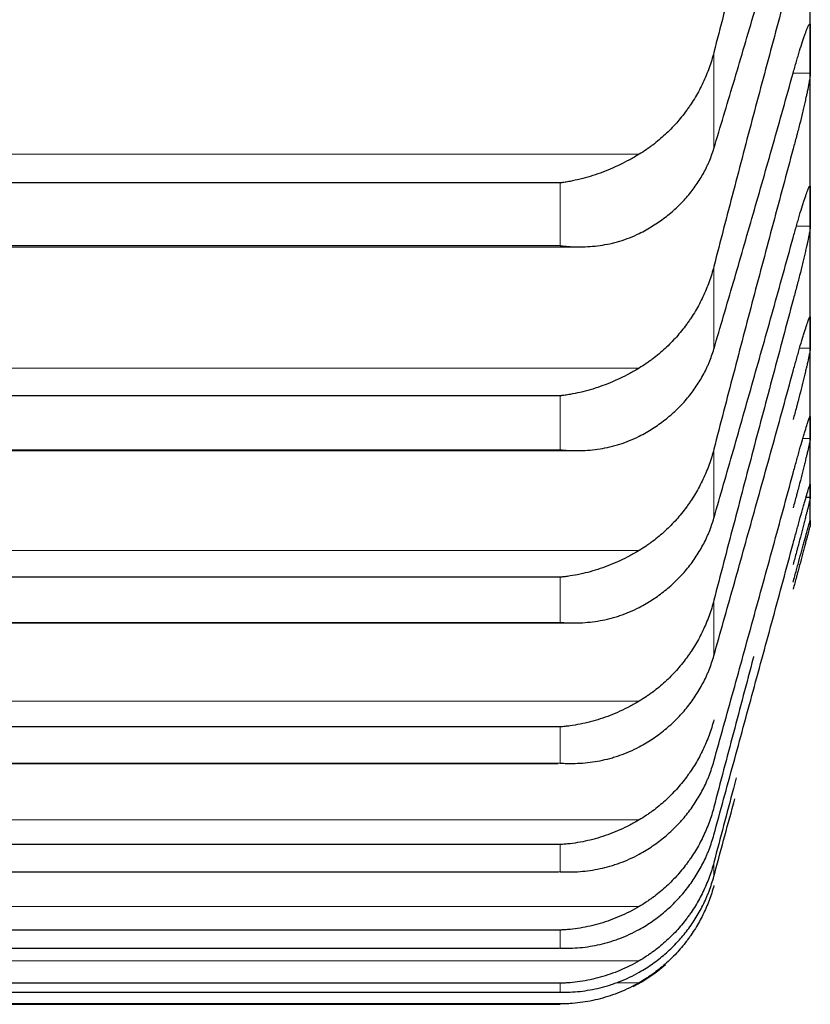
# Model space of a CAD drawing. Header units: inches. Extents: x 0 to 17820, y -10 to 12600.
# Tile 43 of 256: x 6528 to 6553, y 3321 to 3352. Entities that reach past the tile are written whole.
import ezdxf

# ---------------------------------------------------------------- set-up
doc = ezdxf.new("R2010")
doc.units = ezdxf.units.IN
doc.layers.add('1', color=7, linetype='Continuous', true_color=0xffffff)

msp = doc.modelspace()

# ---------------------------------------------------------------- linework, layer by layer
at = {"layer": '1', "color": 2, "linetype": 'Continuous', "lineweight": 25}
for p, q in [((6552.834, 3350.572), (6552.834, 3356.482)), ((6552.834, 3345.632), (6552.834, 3350.572)), ((6544.978, 3346.377), (6508.69, 3346.377)), ((6552.834, 3341.671), (6552.834, 3345.632)), ((6508.09, 3344.37), (6545.555, 3344.37)), ((6552.834, 3338.694), (6552.834, 3341.671)), ((6544.978, 3339.693), (6508.69, 3339.693)), ((6552.834, 3336.707), (6552.834, 3338.694)), ((6508.179, 3337.971), (6545.468, 3337.971)), ((6552.831, 3336.501), (6552.697, 3336.501)), ((6552.834, 3335.713), (6552.834, 3336.707)), ((6552.834, 3335.713), (6552.834, 3335.589)), ((6544.978, 3333.997), (6508.69, 3333.997)), ((6508.267, 3332.562), (6545.383, 3332.562)), ((6544.978, 3329.298), (6508.69, 3329.298)), ((6508.355, 3328.151), (6544.917, 3328.151)), ((6544.978, 3325.604), (6508.69, 3325.604)), ((6508.443, 3324.744), (6544.934, 3324.744)), ((6544.978, 3322.92), (6508.69, 3322.92)), ((6508.715, 3322.347), (6544.952, 3322.347)), ((6544.978, 3321.251), (6508.69, 3321.251)), ((6508.697, 3320.965), (6544.97, 3320.965)), ((6544.978, 3320.599), (6508.69, 3320.599)), ((6508.69, 3320.589), (6544.978, 3320.589))]:
    msp.add_line(p, q, dxfattribs=at)
at = {"layer": '1', "color": 110, "linetype": 'Continuous', "lineweight": 13}
for p, q in [((6549.807, 3347.458), (6549.807, 3350.475)), ((6552.831, 3349.821), (6552.299, 3349.821)), ((6547.465, 3347.279), (6506.202, 3347.279)), ((6544.978, 3344.407), (6544.978, 3346.377)), ((6552.831, 3345.016), (6552.397, 3345.016)), ((6544.978, 3344.407), (6508.69, 3344.407)), ((6549.807, 3341.161), (6549.807, 3343.756)), ((6552.831, 3341.191), (6552.499, 3341.191)), ((6547.465, 3340.566), (6506.202, 3340.566)), ((6544.978, 3337.999), (6544.978, 3339.693)), ((6552.831, 3338.351), (6552.6, 3338.351)), ((6544.978, 3337.999), (6508.69, 3337.999)), ((6549.807, 3335.85), (6549.807, 3338.019)), ((6547.465, 3334.839), (6506.202, 3334.839)), ((6544.978, 3332.581), (6544.978, 3333.997)), ((6549.807, 3331.533), (6549.807, 3333.272)), ((6544.978, 3332.581), (6508.69, 3332.581)), ((6547.465, 3330.108), (6506.202, 3330.108)), ((6544.978, 3328.162), (6544.978, 3329.298)), ((6544.978, 3328.162), (6508.69, 3328.162)), ((6547.465, 3326.38), (6506.202, 3326.38)), ((6544.978, 3324.75), (6544.978, 3325.604)), ((6549.807, 3324.606), (6549.807, 3325.043)), ((6544.978, 3324.75), (6508.69, 3324.75)), ((6547.465, 3323.661), (6506.202, 3323.661)), ((6544.978, 3322.35), (6544.978, 3322.92)), ((6544.978, 3322.35), (6508.69, 3322.35)), ((6547.465, 3321.956), (6506.202, 3321.956)), ((6544.978, 3320.965), (6508.69, 3320.965)), ((6544.978, 3320.965), (6544.978, 3321.251)), ((6547.465, 3321.267), (6546.727, 3321.267)), ((6544.978, 3320.599), (6544.978, 3320.589))]:
    msp.add_line(p, q, dxfattribs=at)
at = {"layer": '1', "color": 2, "linetype": 'Continuous', "lineweight": 25}
msp.add_arc((6544.978, 3325.589), 5, 297.3129, 311.4199, dxfattribs=at)
for points in [[(6552.296, 3359.851), (6552.085, 3359.08), (6551.665, 3357.532), (6551.04, 3355.195), (6550.421, 3352.844), (6550.011, 3351.266), (6549.807, 3350.475)], [(6549.807, 3347.458), (6550.011, 3348.133), (6550.421, 3349.5), (6551.04, 3351.601), (6551.665, 3353.753), (6552.085, 3355.222), (6552.296, 3355.964)], [(6552.296, 3353.167), (6552.085, 3352.39), (6551.665, 3350.831), (6551.04, 3348.484), (6550.421, 3346.126), (6550.011, 3344.547), (6549.807, 3343.756)], [(6552.831, 3351.322), (6552.833, 3351.072), (6552.834, 3350.822), (6552.834, 3350.572)], [(6552.834, 3350.572), (6552.834, 3350.321), (6552.833, 3350.071), (6552.831, 3349.821)], [(6549.807, 3341.161), (6550.011, 3341.852), (6550.421, 3343.25), (6551.04, 3345.392), (6551.665, 3347.581), (6552.085, 3349.071), (6552.296, 3349.824)], [(6552.296, 3347.45), (6552.085, 3346.667), (6551.665, 3345.101), (6551.04, 3342.746), (6550.421, 3340.385), (6550.011, 3338.808), (6549.807, 3338.019)], [(6552.831, 3346.248), (6552.833, 3346.042), (6552.834, 3345.837), (6552.834, 3345.632)], [(6552.834, 3345.632), (6552.834, 3345.427), (6552.833, 3345.222), (6552.831, 3345.016)], [(6549.807, 3335.85), (6550.011, 3336.556), (6550.421, 3337.981), (6551.04, 3340.162), (6551.665, 3342.384), (6552.085, 3343.894), (6552.296, 3344.655)], [(6552.296, 3342.708), (6552.085, 3341.922), (6551.665, 3340.35), (6551.04, 3337.991), (6550.421, 3335.632), (6550.011, 3334.058), (6549.807, 3333.272)], [(6552.831, 3342.151), (6552.833, 3341.991), (6552.834, 3341.831), (6552.834, 3341.671)], [(6552.834, 3341.671), (6552.834, 3341.511), (6552.833, 3341.351), (6552.831, 3341.191)], [(6549.807, 3331.533), (6550.011, 3332.252), (6550.421, 3333.704), (6551.04, 3335.919), (6551.665, 3338.171), (6552.085, 3339.697), (6552.296, 3340.467)], [(6552.831, 3339.038), (6552.833, 3338.923), (6552.834, 3338.809), (6552.834, 3338.694)], [(6552.834, 3338.694), (6552.834, 3338.58), (6552.833, 3338.465), (6552.831, 3338.351)], [(6549.807, 3328.216), (6550.011, 3328.948), (6550.421, 3330.424), (6551.04, 3332.67), (6551.665, 3334.948), (6552.085, 3336.489), (6552.296, 3337.265)], [(6552.831, 3336.914), (6552.833, 3336.845), (6552.834, 3336.776), (6552.834, 3336.707)], [(6552.834, 3336.707), (6552.834, 3336.639), (6552.833, 3336.57), (6552.831, 3336.501)], [(6552.831, 3335.782), (6552.833, 3335.759), (6552.834, 3335.736), (6552.834, 3335.713)], [(6552.834, 3335.713), (6552.834, 3335.69), (6552.833, 3335.667), (6552.831, 3335.644)], [(6549.807, 3325.906), (6550.011, 3326.65), (6550.421, 3328.147), (6551.04, 3330.42), (6551.665, 3332.721), (6552.085, 3334.273), (6552.296, 3335.055)]]:
    msp.add_open_spline(points, degree=3, dxfattribs=at)
for points, knots in [([(6552.296, 3349.824), (6552.331, 3349.95), (6552.365, 3350.071), (6552.415, 3350.245), (6552.432, 3350.302), (6552.456, 3350.386), (6552.465, 3350.413), (6552.481, 3350.468), (6552.489, 3350.495), (6552.529, 3350.627), (6552.56, 3350.724), (6552.603, 3350.858), (6552.617, 3350.9), (6552.637, 3350.961), (6552.644, 3350.981), (6552.657, 3351.018), (6552.664, 3351.037), (6552.695, 3351.124), (6552.717, 3351.183), (6552.742, 3351.243), (6552.747, 3351.255), (6552.756, 3351.276), (6552.761, 3351.285), (6552.773, 3351.312), (6552.781, 3351.327), (6552.802, 3351.362), (6552.813, 3351.372), (6552.822, 3351.369), (6552.823, 3351.368), (6552.826, 3351.363), (6552.827, 3351.36), (6552.83, 3351.348), (6552.831, 3351.337), (6552.831, 3351.322)], [0, 0, 0, 0, 0.125, 0.125, 0.1875, 0.1875, 0.21875, 0.21875, 0.25, 0.25, 0.375, 0.375, 0.4375, 0.4375, 0.46875, 0.46875, 0.5, 0.5, 0.625, 0.625, 0.65625, 0.65625, 0.6875, 0.6875, 0.75, 0.75, 0.875, 0.875, 0.90625, 0.90625, 0.9375, 0.9375, 1, 1, 1, 1]), ([(6549.807, 3350.475), (6549.765, 3350.31), (6549.715, 3350.148), (6549.6, 3349.83), (6549.471, 3349.519), (6549.314, 3349.221), (6549.184, 3349.002), (6549.139, 3348.93), (6549.069, 3348.823), (6549.045, 3348.787), (6548.997, 3348.717), (6548.972, 3348.683), (6548.847, 3348.511), (6548.636, 3348.249), (6548.401, 3348.008), (6548.154, 3347.779), (6548.024, 3347.67), (6547.854, 3347.541), (6547.82, 3347.516), (6547.751, 3347.466), (6547.646, 3347.393), (6547.538, 3347.323), (6547.465, 3347.279)], [0, 0, 0, 0, 0.125, 0.125, 0.25, 0.375, 0.375, 0.4375, 0.4375, 0.46875, 0.46875, 0.5, 0.5, 0.625, 0.75, 0.75, 0.875, 0.875, 0.90625, 0.90625, 0.9375, 1, 1, 1, 1]), ([(6552.831, 3349.821), (6552.831, 3349.807), (6552.829, 3349.771), (6552.821, 3349.7), (6552.812, 3349.64), (6552.804, 3349.591), (6552.801, 3349.574), (6552.795, 3349.538), (6552.792, 3349.52), (6552.774, 3349.425), (6552.758, 3349.339), (6552.733, 3349.22), (6552.728, 3349.196), (6552.72, 3349.158), (6552.717, 3349.145), (6552.711, 3349.12), (6552.697, 3349.056), (6552.671, 3348.936), (6552.645, 3348.823), (6552.618, 3348.707), (6552.604, 3348.648), (6552.56, 3348.466), (6552.529, 3348.342), (6552.482, 3348.153), (6552.466, 3348.089), (6552.441, 3347.993), (6552.432, 3347.961), (6552.416, 3347.896), (6552.407, 3347.864), (6552.365, 3347.703), (6552.331, 3347.576), (6552.296, 3347.45)], [0, 0, 0, 0, 0.0625, 0.125, 0.1875, 0.1875, 0.21875, 0.21875, 0.25, 0.25, 0.375, 0.375, 0.40625, 0.40625, 0.421875, 0.421875, 0.4375, 0.5, 0.5625, 0.5625, 0.625, 0.625, 0.75, 0.75, 0.8125, 0.8125, 0.84375, 0.84375, 0.875, 0.875, 1, 1, 1, 1]), ([(6547.465, 3347.279), (6547.366, 3347.218), (6547.265, 3347.16), (6547.064, 3347.051), (6546.963, 3346.999), (6546.759, 3346.9), (6546.656, 3346.853), (6546.45, 3346.766), (6546.346, 3346.725), (6546.136, 3346.649), (6546.031, 3346.614), (6545.821, 3346.55), (6545.716, 3346.521), (6545.506, 3346.469), (6545.401, 3346.446), (6545.242, 3346.417), (6545.163, 3346.403), (6545.071, 3346.389), (6545.024, 3346.383), (6545.004, 3346.38), (6544.991, 3346.379), (6544.984, 3346.378), (6544.978, 3346.377)], [0, 0, 0, 0, 0.125, 0.125, 0.25, 0.25, 0.375, 0.375, 0.5, 0.5, 0.625, 0.625, 0.75, 0.75, 0.875, 0.875, 0.9375, 0.96875, 0.984375, 0.992188, 0.992188, 1, 1, 1, 1]), ([(6547.465, 3344.79), (6547.611, 3344.863), (6547.751, 3344.941), (6548.02, 3345.108), (6548.278, 3345.285), (6548.514, 3345.484), (6548.655, 3345.615), (6548.682, 3345.642), (6548.737, 3345.695), (6548.764, 3345.723), (6548.845, 3345.805), (6548.896, 3345.861), (6549.046, 3346.032), (6549.139, 3346.15), (6549.31, 3346.392), (6549.389, 3346.517), (6549.497, 3346.71), (6549.532, 3346.775), (6549.581, 3346.875), (6549.596, 3346.908), (6549.627, 3346.975), (6549.642, 3347.009), (6549.715, 3347.179), (6549.765, 3347.317), (6549.807, 3347.458)], [0, 0, 0, 0, 0.125, 0.125, 0.25, 0.375, 0.375, 0.40625, 0.40625, 0.4375, 0.4375, 0.5, 0.5, 0.625, 0.625, 0.75, 0.75, 0.8125, 0.8125, 0.84375, 0.84375, 0.875, 0.875, 1, 1, 1, 1]), ([(6552.296, 3344.655), (6552.331, 3344.782), (6552.365, 3344.905), (6552.415, 3345.082), (6552.432, 3345.14), (6552.456, 3345.226), (6552.465, 3345.254), (6552.481, 3345.31), (6552.489, 3345.338), (6552.529, 3345.473), (6552.56, 3345.574), (6552.603, 3345.713), (6552.617, 3345.757), (6552.637, 3345.821), (6552.644, 3345.841), (6552.657, 3345.881), (6552.664, 3345.901), (6552.695, 3345.994), (6552.717, 3346.057), (6552.742, 3346.123), (6552.747, 3346.136), (6552.756, 3346.159), (6552.761, 3346.171), (6552.773, 3346.201), (6552.781, 3346.219), (6552.802, 3346.261), (6552.813, 3346.277), (6552.822, 3346.28), (6552.823, 3346.28), (6552.826, 3346.278), (6552.827, 3346.276), (6552.83, 3346.268), (6552.831, 3346.26), (6552.831, 3346.248)], [0, 0, 0, 0, 0.125, 0.125, 0.1875, 0.1875, 0.21875, 0.21875, 0.25, 0.25, 0.375, 0.375, 0.4375, 0.4375, 0.46875, 0.46875, 0.5, 0.5, 0.625, 0.625, 0.65625, 0.65625, 0.6875, 0.6875, 0.75, 0.75, 0.875, 0.875, 0.90625, 0.90625, 0.9375, 0.9375, 1, 1, 1, 1]), ([(6544.978, 3344.407), (6544.981, 3344.407), (6544.984, 3344.406), (6544.991, 3344.406), (6544.994, 3344.405), (6545.004, 3344.404), (6545.024, 3344.402), (6545.071, 3344.397), (6545.163, 3344.387), (6545.242, 3344.382), (6545.4, 3344.372), (6545.505, 3344.369), (6545.819, 3344.371), (6546.027, 3344.385), (6546.338, 3344.429), (6546.442, 3344.447), (6546.597, 3344.481), (6546.649, 3344.494), (6546.753, 3344.52), (6546.805, 3344.535), (6546.96, 3344.581), (6547.062, 3344.617), (6547.265, 3344.696), (6547.365, 3344.741), (6547.465, 3344.79)], [0, 0, 0, 0, 0.003906, 0.003906, 0.007813, 0.007813, 0.015625, 0.03125, 0.0625, 0.125, 0.125, 0.25, 0.25, 0.5, 0.5, 0.625, 0.625, 0.6875, 0.6875, 0.75, 0.75, 0.875, 0.875, 1, 1, 1, 1]), ([(6552.831, 3345.016), (6552.831, 3345.004), (6552.829, 3344.974), (6552.821, 3344.91), (6552.812, 3344.856), (6552.804, 3344.81), (6552.801, 3344.794), (6552.795, 3344.76), (6552.792, 3344.743), (6552.774, 3344.653), (6552.758, 3344.572), (6552.733, 3344.457), (6552.728, 3344.434), (6552.72, 3344.397), (6552.717, 3344.385), (6552.711, 3344.361), (6552.697, 3344.298), (6552.671, 3344.182), (6552.645, 3344.072), (6552.618, 3343.959), (6552.604, 3343.9), (6552.56, 3343.721), (6552.529, 3343.599), (6552.482, 3343.411), (6552.466, 3343.348), (6552.441, 3343.252), (6552.432, 3343.22), (6552.416, 3343.155), (6552.407, 3343.123), (6552.365, 3342.963), (6552.331, 3342.835), (6552.296, 3342.708)], [0, 0, 0, 0, 0.0625, 0.125, 0.1875, 0.1875, 0.21875, 0.21875, 0.25, 0.25, 0.375, 0.375, 0.40625, 0.40625, 0.421875, 0.421875, 0.4375, 0.5, 0.5625, 0.5625, 0.625, 0.625, 0.75, 0.75, 0.8125, 0.8125, 0.84375, 0.84375, 0.875, 0.875, 1, 1, 1, 1]), ([(6549.807, 3343.756), (6549.765, 3343.591), (6549.715, 3343.429), (6549.6, 3343.112), (6549.471, 3342.801), (6549.314, 3342.503), (6549.184, 3342.284), (6549.139, 3342.212), (6549.069, 3342.106), (6549.045, 3342.07), (6548.997, 3342.001), (6548.972, 3341.966), (6548.847, 3341.795), (6548.636, 3341.533), (6548.401, 3341.293), (6548.154, 3341.064), (6548.024, 3340.955), (6547.854, 3340.827), (6547.82, 3340.802), (6547.751, 3340.752), (6547.646, 3340.679), (6547.538, 3340.61), (6547.465, 3340.566)], [0, 0, 0, 0, 0.125, 0.125, 0.25, 0.375, 0.375, 0.4375, 0.4375, 0.46875, 0.46875, 0.5, 0.5, 0.625, 0.75, 0.75, 0.875, 0.875, 0.90625, 0.90625, 0.9375, 1, 1, 1, 1]), ([(6552.296, 3340.467), (6552.331, 3340.594), (6552.365, 3340.718), (6552.415, 3340.898), (6552.432, 3340.957), (6552.456, 3341.045), (6552.465, 3341.074), (6552.481, 3341.131), (6552.489, 3341.159), (6552.529, 3341.298), (6552.56, 3341.402), (6552.603, 3341.546), (6552.617, 3341.592), (6552.637, 3341.659), (6552.644, 3341.68), (6552.657, 3341.722), (6552.664, 3341.743), (6552.695, 3341.841), (6552.717, 3341.909), (6552.742, 3341.981), (6552.747, 3341.995), (6552.756, 3342.021), (6552.761, 3342.033), (6552.773, 3342.068), (6552.781, 3342.088), (6552.802, 3342.138), (6552.813, 3342.159), (6552.822, 3342.169), (6552.823, 3342.17), (6552.826, 3342.17), (6552.827, 3342.17), (6552.83, 3342.166), (6552.831, 3342.16), (6552.831, 3342.151)], [0, 0, 0, 0, 0.125, 0.125, 0.1875, 0.1875, 0.21875, 0.21875, 0.25, 0.25, 0.375, 0.375, 0.4375, 0.4375, 0.46875, 0.46875, 0.5, 0.5, 0.625, 0.625, 0.65625, 0.65625, 0.6875, 0.6875, 0.75, 0.75, 0.875, 0.875, 0.90625, 0.90625, 0.9375, 0.9375, 1, 1, 1, 1]), ([(6547.465, 3338.425), (6547.611, 3338.499), (6547.751, 3338.58), (6548.02, 3338.751), (6548.278, 3338.933), (6548.514, 3339.138), (6548.655, 3339.272), (6548.682, 3339.299), (6548.737, 3339.354), (6548.764, 3339.382), (6548.845, 3339.467), (6548.896, 3339.525), (6549.046, 3339.7), (6549.139, 3339.821), (6549.31, 3340.069), (6549.389, 3340.197), (6549.497, 3340.395), (6549.532, 3340.462), (6549.581, 3340.564), (6549.596, 3340.598), (6549.627, 3340.667), (6549.642, 3340.701), (6549.715, 3340.875), (6549.765, 3341.017), (6549.807, 3341.161)], [0, 0, 0, 0, 0.125, 0.125, 0.25, 0.375, 0.375, 0.40625, 0.40625, 0.4375, 0.4375, 0.5, 0.5, 0.625, 0.625, 0.75, 0.75, 0.8125, 0.8125, 0.84375, 0.84375, 0.875, 0.875, 1, 1, 1, 1]), ([(6552.831, 3341.191), (6552.831, 3341.182), (6552.829, 3341.157), (6552.821, 3341.1), (6552.812, 3341.05), (6552.804, 3341.008), (6552.801, 3340.993), (6552.795, 3340.962), (6552.792, 3340.946), (6552.774, 3340.862), (6552.758, 3340.784), (6552.733, 3340.675), (6552.728, 3340.652), (6552.72, 3340.617), (6552.717, 3340.606), (6552.711, 3340.582), (6552.697, 3340.522), (6552.671, 3340.409), (6552.645, 3340.302), (6552.618, 3340.191), (6552.604, 3340.134), (6552.56, 3339.958), (6552.529, 3339.837), (6552.482, 3339.651), (6552.466, 3339.589), (6552.441, 3339.493), (6552.432, 3339.461), (6552.416, 3339.397), (6552.407, 3339.365), (6552.365, 3339.205), (6552.331, 3339.077), (6552.296, 3338.949)], [0, 0, 0, 0, 0.0625, 0.125, 0.1875, 0.1875, 0.21875, 0.21875, 0.25, 0.25, 0.375, 0.375, 0.40625, 0.40625, 0.421875, 0.421875, 0.4375, 0.5, 0.5625, 0.5625, 0.625, 0.625, 0.75, 0.75, 0.8125, 0.8125, 0.84375, 0.84375, 0.875, 0.875, 1, 1, 1, 1]), ([(6547.465, 3340.566), (6547.366, 3340.505), (6547.265, 3340.448), (6547.064, 3340.339), (6546.963, 3340.288), (6546.759, 3340.191), (6546.656, 3340.145), (6546.45, 3340.06), (6546.346, 3340.02), (6546.136, 3339.947), (6546.031, 3339.913), (6545.821, 3339.852), (6545.716, 3339.825), (6545.506, 3339.776), (6545.401, 3339.755), (6545.242, 3339.728), (6545.163, 3339.716), (6545.071, 3339.704), (6545.024, 3339.698), (6545.004, 3339.696), (6544.991, 3339.695), (6544.984, 3339.694), (6544.978, 3339.693)], [0, 0, 0, 0, 0.125, 0.125, 0.25, 0.25, 0.375, 0.375, 0.5, 0.5, 0.625, 0.625, 0.75, 0.75, 0.875, 0.875, 0.9375, 0.96875, 0.984375, 0.992188, 0.992188, 1, 1, 1, 1]), ([(6552.296, 3337.265), (6552.331, 3337.393), (6552.365, 3337.518), (6552.415, 3337.701), (6552.432, 3337.761), (6552.456, 3337.85), (6552.465, 3337.879), (6552.481, 3337.937), (6552.489, 3337.966), (6552.529, 3338.108), (6552.56, 3338.215), (6552.603, 3338.364), (6552.617, 3338.412), (6552.637, 3338.482), (6552.644, 3338.504), (6552.657, 3338.548), (6552.664, 3338.569), (6552.695, 3338.673), (6552.717, 3338.745), (6552.742, 3338.823), (6552.747, 3338.838), (6552.756, 3338.866), (6552.761, 3338.88), (6552.773, 3338.918), (6552.781, 3338.941), (6552.802, 3338.998), (6552.813, 3339.024), (6552.822, 3339.041), (6552.823, 3339.043), (6552.826, 3339.047), (6552.827, 3339.048), (6552.83, 3339.048), (6552.831, 3339.044), (6552.831, 3339.038)], [0, 0, 0, 0, 0.125, 0.125, 0.1875, 0.1875, 0.21875, 0.21875, 0.25, 0.25, 0.375, 0.375, 0.4375, 0.4375, 0.46875, 0.46875, 0.5, 0.5, 0.625, 0.625, 0.65625, 0.65625, 0.6875, 0.6875, 0.75, 0.75, 0.875, 0.875, 0.90625, 0.90625, 0.9375, 0.9375, 1, 1, 1, 1]), ([(6544.978, 3337.999), (6544.981, 3337.998), (6544.984, 3337.998), (6544.991, 3337.997), (6544.994, 3337.997), (6545.004, 3337.996), (6545.024, 3337.994), (6545.071, 3337.99), (6545.163, 3337.982), (6545.242, 3337.978), (6545.4, 3337.971), (6545.505, 3337.97), (6545.819, 3337.977), (6546.027, 3337.996), (6546.338, 3338.045), (6546.442, 3338.066), (6546.597, 3338.102), (6546.649, 3338.115), (6546.753, 3338.144), (6546.805, 3338.159), (6546.96, 3338.208), (6547.062, 3338.245), (6547.265, 3338.328), (6547.365, 3338.374), (6547.465, 3338.425)], [0, 0, 0, 0, 0.003906, 0.003906, 0.007812, 0.007812, 0.015625, 0.03125, 0.0625, 0.125, 0.125, 0.25, 0.25, 0.5, 0.5, 0.625, 0.625, 0.6875, 0.6875, 0.75, 0.75, 0.875, 0.875, 1, 1, 1, 1]), ([(6552.831, 3338.351), (6552.831, 3338.344), (6552.829, 3338.324), (6552.821, 3338.276), (6552.812, 3338.231), (6552.804, 3338.192), (6552.801, 3338.179), (6552.795, 3338.15), (6552.792, 3338.135), (6552.774, 3338.057), (6552.758, 3337.983), (6552.733, 3337.879), (6552.728, 3337.857), (6552.72, 3337.824), (6552.717, 3337.812), (6552.711, 3337.789), (6552.697, 3337.732), (6552.671, 3337.623), (6552.645, 3337.518), (6552.618, 3337.411), (6552.604, 3337.355), (6552.56, 3337.182), (6552.529, 3337.063), (6552.482, 3336.879), (6552.466, 3336.817), (6552.441, 3336.723), (6552.432, 3336.691), (6552.416, 3336.627), (6552.407, 3336.595), (6552.365, 3336.435), (6552.331, 3336.307), (6552.296, 3336.179)], [0, 0, 0, 0, 0.0625, 0.125, 0.1875, 0.1875, 0.21875, 0.21875, 0.25, 0.25, 0.375, 0.375, 0.40625, 0.40625, 0.421875, 0.421875, 0.4375, 0.5, 0.5625, 0.5625, 0.625, 0.625, 0.75, 0.75, 0.8125, 0.8125, 0.84375, 0.84375, 0.875, 0.875, 1, 1, 1, 1]), ([(6549.807, 3338.019), (6549.765, 3337.854), (6549.715, 3337.692), (6549.6, 3337.376), (6549.471, 3337.066), (6549.314, 3336.769), (6549.184, 3336.551), (6549.139, 3336.479), (6549.069, 3336.373), (6549.045, 3336.338), (6548.997, 3336.268), (6548.972, 3336.233), (6548.847, 3336.063), (6548.636, 3335.802), (6548.401, 3335.563), (6548.154, 3335.335), (6548.024, 3335.227), (6547.854, 3335.099), (6547.82, 3335.074), (6547.751, 3335.024), (6547.646, 3334.952), (6547.538, 3334.883), (6547.465, 3334.839)], [0, 0, 0, 0, 0.125, 0.125, 0.25, 0.375, 0.375, 0.4375, 0.4375, 0.46875, 0.46875, 0.5, 0.5, 0.625, 0.75, 0.75, 0.875, 0.875, 0.90625, 0.90625, 0.9375, 1, 1, 1, 1]), ([(6552.296, 3335.055), (6552.331, 3335.183), (6552.365, 3335.309), (6552.415, 3335.494), (6552.432, 3335.555), (6552.456, 3335.645), (6552.465, 3335.675), (6552.481, 3335.734), (6552.489, 3335.764), (6552.529, 3335.909), (6552.56, 3336.018), (6552.603, 3336.172), (6552.617, 3336.222), (6552.637, 3336.294), (6552.644, 3336.318), (6552.657, 3336.364), (6552.664, 3336.386), (6552.695, 3336.494), (6552.717, 3336.571), (6552.742, 3336.654), (6552.747, 3336.67), (6552.756, 3336.701), (6552.761, 3336.716), (6552.773, 3336.758), (6552.781, 3336.783), (6552.802, 3336.848), (6552.813, 3336.879), (6552.822, 3336.902), (6552.823, 3336.906), (6552.826, 3336.912), (6552.827, 3336.914), (6552.83, 3336.918), (6552.831, 3336.918), (6552.831, 3336.914)], [0, 0, 0, 0, 0.125, 0.125, 0.1875, 0.1875, 0.21875, 0.21875, 0.25, 0.25, 0.375, 0.375, 0.4375, 0.4375, 0.46875, 0.46875, 0.5, 0.5, 0.625, 0.625, 0.65625, 0.65625, 0.6875, 0.6875, 0.75, 0.75, 0.875, 0.875, 0.90625, 0.90625, 0.9375, 0.9375, 1, 1, 1, 1]), ([(6552.831, 3336.501), (6552.831, 3336.497), (6552.829, 3336.483), (6552.821, 3336.442), (6552.812, 3336.402), (6552.804, 3336.367), (6552.801, 3336.354), (6552.795, 3336.328), (6552.792, 3336.314), (6552.774, 3336.242), (6552.758, 3336.173), (6552.733, 3336.073), (6552.728, 3336.053), (6552.72, 3336.021), (6552.717, 3336.01), (6552.711, 3335.988), (6552.697, 3335.933), (6552.671, 3335.828), (6552.645, 3335.727), (6552.618, 3335.622), (6552.604, 3335.567), (6552.56, 3335.398), (6552.529, 3335.281), (6552.482, 3335.1), (6552.466, 3335.039), (6552.441, 3334.945), (6552.432, 3334.913), (6552.416, 3334.85), (6552.407, 3334.818), (6552.365, 3334.659), (6552.331, 3334.531), (6552.296, 3334.402)], [0, 0, 0, 0, 0.0625, 0.125, 0.1875, 0.1875, 0.21875, 0.21875, 0.25, 0.25, 0.375, 0.375, 0.40625, 0.40625, 0.421875, 0.421875, 0.4375, 0.5, 0.5625, 0.5625, 0.625, 0.625, 0.75, 0.75, 0.8125, 0.8125, 0.84375, 0.84375, 0.875, 0.875, 1, 1, 1, 1]), ([(6547.465, 3333.05), (6547.611, 3333.126), (6547.751, 3333.208), (6548.02, 3333.384), (6548.278, 3333.571), (6548.514, 3333.78), (6548.655, 3333.918), (6548.682, 3333.946), (6548.737, 3334.002), (6548.764, 3334.031), (6548.845, 3334.118), (6548.896, 3334.176), (6549.046, 3334.356), (6549.139, 3334.479), (6549.31, 3334.734), (6549.389, 3334.865), (6549.497, 3335.067), (6549.532, 3335.135), (6549.581, 3335.239), (6549.596, 3335.274), (6549.627, 3335.344), (6549.642, 3335.38), (6549.715, 3335.558), (6549.765, 3335.702), (6549.807, 3335.85)], [0, 0, 0, 0, 0.125, 0.125, 0.25, 0.375, 0.375, 0.40625, 0.40625, 0.4375, 0.4375, 0.5, 0.5, 0.625, 0.625, 0.75, 0.75, 0.8125, 0.8125, 0.84375, 0.84375, 0.875, 0.875, 1, 1, 1, 1]), ([(6552.296, 3333.84), (6552.331, 3333.969), (6552.365, 3334.095), (6552.415, 3334.282), (6552.432, 3334.344), (6552.456, 3334.435), (6552.465, 3334.465), (6552.481, 3334.526), (6552.489, 3334.556), (6552.529, 3334.703), (6552.56, 3334.815), (6552.603, 3334.974), (6552.617, 3335.025), (6552.637, 3335.1), (6552.644, 3335.125), (6552.657, 3335.172), (6552.664, 3335.195), (6552.695, 3335.309), (6552.717, 3335.389), (6552.742, 3335.478), (6552.747, 3335.496), (6552.756, 3335.529), (6552.761, 3335.545), (6552.773, 3335.59), (6552.781, 3335.617), (6552.802, 3335.69), (6552.813, 3335.726), (6552.822, 3335.756), (6552.823, 3335.761), (6552.826, 3335.77), (6552.827, 3335.773), (6552.83, 3335.781), (6552.831, 3335.783), (6552.831, 3335.782)], [0, 0, 0, 0, 0.125, 0.125, 0.1875, 0.1875, 0.21875, 0.21875, 0.25, 0.25, 0.375, 0.375, 0.4375, 0.4375, 0.46875, 0.46875, 0.5, 0.5, 0.625, 0.625, 0.65625, 0.65625, 0.6875, 0.6875, 0.75, 0.75, 0.875, 0.875, 0.90625, 0.90625, 0.9375, 0.9375, 1, 1, 1, 1]), ([(6552.831, 3335.644), (6552.831, 3335.643), (6552.829, 3335.634), (6552.821, 3335.6), (6552.812, 3335.566), (6552.804, 3335.535), (6552.801, 3335.523), (6552.795, 3335.499), (6552.792, 3335.487), (6552.774, 3335.42), (6552.758, 3335.356), (6552.733, 3335.262), (6552.728, 3335.242), (6552.72, 3335.212), (6552.717, 3335.201), (6552.711, 3335.18), (6552.697, 3335.128), (6552.671, 3335.027), (6552.645, 3334.929), (6552.618, 3334.827), (6552.604, 3334.774), (6552.56, 3334.609), (6552.529, 3334.495), (6552.482, 3334.316), (6552.466, 3334.255), (6552.441, 3334.163), (6552.432, 3334.131), (6552.416, 3334.068), (6552.407, 3334.037), (6552.365, 3333.879), (6552.331, 3333.751), (6552.296, 3333.622)], [0, 0, 0, 0, 0.0625, 0.125, 0.1875, 0.1875, 0.21875, 0.21875, 0.25, 0.25, 0.375, 0.375, 0.40625, 0.40625, 0.421875, 0.421875, 0.4375, 0.5, 0.5625, 0.5625, 0.625, 0.625, 0.75, 0.75, 0.8125, 0.8125, 0.84375, 0.84375, 0.875, 0.875, 1, 1, 1, 1]), ([(6547.465, 3334.839), (6547.366, 3334.779), (6547.265, 3334.722), (6547.064, 3334.614), (6546.963, 3334.564), (6546.759, 3334.469), (6546.656, 3334.424), (6546.45, 3334.341), (6546.346, 3334.303), (6546.136, 3334.232), (6546.031, 3334.2), (6545.821, 3334.142), (6545.716, 3334.117), (6545.506, 3334.071), (6545.401, 3334.052), (6545.242, 3334.028), (6545.163, 3334.017), (6545.071, 3334.006), (6545.024, 3334.002), (6545.004, 3334), (6544.991, 3333.998), (6544.984, 3333.998), (6544.978, 3333.997)], [0, 0, 0, 0, 0.125, 0.125, 0.25, 0.25, 0.375, 0.375, 0.5, 0.5, 0.625, 0.625, 0.75, 0.75, 0.875, 0.875, 0.9375, 0.96875, 0.984375, 0.992187, 0.992187, 1, 1, 1, 1]), ([(6544.978, 3332.581), (6544.981, 3332.581), (6544.984, 3332.58), (6544.991, 3332.58), (6544.994, 3332.58), (6545.004, 3332.579), (6545.024, 3332.577), (6545.071, 3332.574), (6545.163, 3332.568), (6545.242, 3332.565), (6545.4, 3332.561), (6545.505, 3332.562), (6545.819, 3332.575), (6546.027, 3332.597), (6546.338, 3332.652), (6546.442, 3332.674), (6546.597, 3332.713), (6546.649, 3332.727), (6546.753, 3332.758), (6546.805, 3332.774), (6546.96, 3332.826), (6547.062, 3332.864), (6547.265, 3332.95), (6547.365, 3332.998), (6547.465, 3333.05)], [0, 0, 0, 0, 0.003906, 0.003906, 0.007812, 0.007812, 0.015625, 0.03125, 0.0625, 0.125, 0.125, 0.25, 0.25, 0.5, 0.5, 0.625, 0.625, 0.6875, 0.6875, 0.75, 0.75, 0.875, 0.875, 1, 1, 1, 1]), ([(6549.807, 3333.272), (6549.765, 3333.107), (6549.715, 3332.947), (6549.6, 3332.631), (6549.471, 3332.323), (6549.314, 3332.027), (6549.184, 3331.81), (6549.139, 3331.739), (6549.069, 3331.633), (6549.045, 3331.598), (6548.997, 3331.529), (6548.972, 3331.494), (6548.847, 3331.325), (6548.636, 3331.065), (6548.401, 3330.827), (6548.154, 3330.601), (6548.024, 3330.493), (6547.854, 3330.366), (6547.82, 3330.341), (6547.751, 3330.292), (6547.646, 3330.22), (6547.538, 3330.151), (6547.465, 3330.108)], [0, 0, 0, 0, 0.125, 0.125, 0.25, 0.375, 0.375, 0.4375, 0.4375, 0.46875, 0.46875, 0.5, 0.5, 0.625, 0.75, 0.75, 0.875, 0.875, 0.90625, 0.90625, 0.9375, 1, 1, 1, 1]), ([(6547.465, 3328.673), (6547.611, 3328.751), (6547.751, 3328.835), (6548.02, 3329.015), (6548.278, 3329.206), (6548.514, 3329.42), (6548.655, 3329.56), (6548.682, 3329.589), (6548.737, 3329.647), (6548.764, 3329.676), (6548.845, 3329.765), (6548.896, 3329.825), (6549.046, 3330.008), (6549.139, 3330.134), (6549.31, 3330.394), (6549.389, 3330.528), (6549.497, 3330.734), (6549.532, 3330.804), (6549.581, 3330.91), (6549.596, 3330.945), (6549.627, 3331.017), (6549.642, 3331.053), (6549.715, 3331.235), (6549.765, 3331.382), (6549.807, 3331.533)], [0, 0, 0, 0, 0.125, 0.125, 0.25, 0.375, 0.375, 0.40625, 0.40625, 0.4375, 0.4375, 0.5, 0.5, 0.625, 0.625, 0.75, 0.75, 0.8125, 0.8125, 0.84375, 0.84375, 0.875, 0.875, 1, 1, 1, 1]), ([(6551.053, 3331.504), (6551.049, 3331.489), (6550.838, 3330.692), (6550.421, 3329.113), (6550.011, 3327.556), (6549.807, 3326.779)], [0, 0, 0, 0, 0.009135, 0.504567, 1, 1, 1, 1]), ([(6547.465, 3330.108), (6547.366, 3330.048), (6547.265, 3329.992), (6547.064, 3329.886), (6546.963, 3329.836), (6546.759, 3329.743), (6546.656, 3329.7), (6546.45, 3329.619), (6546.346, 3329.582), (6546.136, 3329.514), (6546.031, 3329.484), (6545.821, 3329.429), (6545.716, 3329.405), (6545.506, 3329.363), (6545.401, 3329.346), (6545.242, 3329.324), (6545.163, 3329.315), (6545.071, 3329.306), (6545.024, 3329.302), (6545.004, 3329.3), (6544.991, 3329.299), (6544.984, 3329.299), (6544.978, 3329.298)], [0, 0, 0, 0, 0.125, 0.125, 0.25, 0.25, 0.375, 0.375, 0.5, 0.5, 0.625, 0.625, 0.75, 0.75, 0.875, 0.875, 0.9375, 0.96875, 0.984375, 0.992188, 0.992188, 1, 1, 1, 1]), ([(6549.807, 3329.523), (6549.765, 3329.36), (6549.715, 3329.2), (6549.6, 3328.886), (6549.471, 3328.579), (6549.314, 3328.285), (6549.184, 3328.07), (6549.139, 3327.999), (6549.069, 3327.894), (6549.045, 3327.859), (6548.997, 3327.79), (6548.972, 3327.756), (6548.847, 3327.588), (6548.636, 3327.33), (6548.401, 3327.094), (6548.154, 3326.869), (6548.024, 3326.762), (6547.854, 3326.636), (6547.82, 3326.612), (6547.751, 3326.563), (6547.646, 3326.491), (6547.538, 3326.423), (6547.465, 3326.38)], [0, 0, 0, 0, 0.125, 0.125, 0.25, 0.375, 0.375, 0.4375, 0.4375, 0.46875, 0.46875, 0.5, 0.5, 0.625, 0.75, 0.75, 0.875, 0.875, 0.90625, 0.90625, 0.9375, 1, 1, 1, 1]), ([(6544.978, 3328.162), (6544.981, 3328.162), (6544.984, 3328.162), (6544.991, 3328.162), (6544.994, 3328.161), (6545.004, 3328.161), (6545.024, 3328.159), (6545.071, 3328.157), (6545.163, 3328.153), (6545.242, 3328.151), (6545.4, 3328.15), (6545.505, 3328.153), (6545.819, 3328.171), (6546.027, 3328.197), (6546.338, 3328.258), (6546.442, 3328.282), (6546.597, 3328.324), (6546.649, 3328.339), (6546.753, 3328.371), (6546.805, 3328.388), (6546.96, 3328.442), (6547.062, 3328.482), (6547.265, 3328.571), (6547.365, 3328.62), (6547.465, 3328.673)], [0, 0, 0, 0, 0.003906, 0.003906, 0.007812, 0.007812, 0.015625, 0.03125, 0.0625, 0.125, 0.125, 0.25, 0.25, 0.5, 0.5, 0.625, 0.625, 0.6875, 0.6875, 0.75, 0.75, 0.875, 0.875, 1, 1, 1, 1]), ([(6547.465, 3325.302), (6547.611, 3325.381), (6547.751, 3325.467), (6548.02, 3325.651), (6548.278, 3325.846), (6548.514, 3326.064), (6548.655, 3326.207), (6548.682, 3326.236), (6548.737, 3326.295), (6548.764, 3326.325), (6548.845, 3326.416), (6548.896, 3326.477), (6549.046, 3326.664), (6549.139, 3326.792), (6549.31, 3327.057), (6549.389, 3327.193), (6549.497, 3327.403), (6549.532, 3327.474), (6549.581, 3327.582), (6549.596, 3327.619), (6549.627, 3327.692), (6549.642, 3327.728), (6549.715, 3327.913), (6549.765, 3328.063), (6549.807, 3328.216)], [0, 0, 0, 0, 0.125, 0.125, 0.25, 0.375, 0.375, 0.40625, 0.40625, 0.4375, 0.4375, 0.5, 0.5, 0.625, 0.625, 0.75, 0.75, 0.8125, 0.8125, 0.84375, 0.84375, 0.875, 0.875, 1, 1, 1, 1]), ([(6550.51, 3327.695), (6550.481, 3327.584), (6550.245, 3326.697), (6550.011, 3325.813), (6549.807, 3325.043)], [0, 0, 0, 0, 0.125157, 1, 1, 1, 1]), ([(6549.807, 3324.606), (6550.011, 3325.36), (6550.23, 3326.169), (6550.45, 3326.983), (6550.464, 3327.035)], [0, 0, 0, 0, 0.936494, 1, 1, 1, 1]), ([(6549.807, 3326.779), (6549.765, 3326.616), (6549.715, 3326.457), (6549.6, 3326.146), (6549.471, 3325.841), (6549.314, 3325.55), (6549.184, 3325.336), (6549.139, 3325.266), (6549.069, 3325.162), (6549.045, 3325.127), (6548.997, 3325.059), (6548.972, 3325.025), (6548.847, 3324.858), (6548.636, 3324.602), (6548.401, 3324.368), (6548.154, 3324.146), (6548.024, 3324.04), (6547.854, 3323.915), (6547.82, 3323.891), (6547.751, 3323.842), (6547.646, 3323.771), (6547.538, 3323.704), (6547.465, 3323.661)], [0, 0, 0, 0, 0.125, 0.125, 0.25, 0.375, 0.375, 0.4375, 0.4375, 0.46875, 0.46875, 0.5, 0.5, 0.625, 0.75, 0.75, 0.875, 0.875, 0.90625, 0.90625, 0.9375, 1, 1, 1, 1]), ([(6547.465, 3326.38), (6547.366, 3326.32), (6547.265, 3326.265), (6547.064, 3326.161), (6546.963, 3326.112), (6546.759, 3326.021), (6546.656, 3325.979), (6546.45, 3325.901), (6546.346, 3325.866), (6546.136, 3325.801), (6546.031, 3325.772), (6545.821, 3325.72), (6545.716, 3325.698), (6545.506, 3325.66), (6545.401, 3325.644), (6545.242, 3325.625), (6545.163, 3325.617), (6545.071, 3325.61), (6545.024, 3325.606), (6545.004, 3325.605), (6544.991, 3325.604), (6544.984, 3325.604), (6544.978, 3325.604)], [0, 0, 0, 0, 0.125, 0.125, 0.25, 0.25, 0.375, 0.375, 0.5, 0.5, 0.625, 0.625, 0.75, 0.75, 0.875, 0.875, 0.9375, 0.96875, 0.984375, 0.992187, 0.992187, 1, 1, 1, 1]), ([(6547.465, 3322.942), (6547.611, 3323.023), (6547.751, 3323.11), (6548.02, 3323.297), (6548.278, 3323.496), (6548.514, 3323.717), (6548.655, 3323.864), (6548.682, 3323.893), (6548.737, 3323.953), (6548.764, 3323.984), (6548.845, 3324.076), (6548.896, 3324.138), (6549.046, 3324.328), (6549.139, 3324.459), (6549.31, 3324.728), (6549.389, 3324.866), (6549.497, 3325.08), (6549.532, 3325.152), (6549.581, 3325.262), (6549.596, 3325.299), (6549.627, 3325.373), (6549.642, 3325.411), (6549.715, 3325.598), (6549.765, 3325.751), (6549.807, 3325.906)], [0, 0, 0, 0, 0.125, 0.125, 0.25, 0.375, 0.375, 0.40625, 0.40625, 0.4375, 0.4375, 0.5, 0.5, 0.625, 0.625, 0.75, 0.75, 0.8125, 0.8125, 0.84375, 0.84375, 0.875, 0.875, 1, 1, 1, 1]), ([(6544.978, 3324.75), (6544.981, 3324.75), (6544.984, 3324.75), (6544.991, 3324.75), (6544.994, 3324.75), (6545.004, 3324.749), (6545.024, 3324.748), (6545.071, 3324.746), (6545.163, 3324.744), (6545.242, 3324.744), (6545.4, 3324.745), (6545.505, 3324.75), (6545.819, 3324.774), (6546.027, 3324.804), (6546.338, 3324.87), (6546.442, 3324.896), (6546.597, 3324.94), (6546.649, 3324.956), (6546.753, 3324.99), (6546.805, 3325.007), (6546.96, 3325.064), (6547.062, 3325.106), (6547.265, 3325.197), (6547.365, 3325.247), (6547.465, 3325.302)], [0, 0, 0, 0, 0.003906, 0.003906, 0.007813, 0.007813, 0.015625, 0.03125, 0.0625, 0.125, 0.125, 0.25, 0.25, 0.5, 0.5, 0.625, 0.625, 0.6875, 0.6875, 0.75, 0.75, 0.875, 0.875, 1, 1, 1, 1]), ([(6549.807, 3325.043), (6549.765, 3324.882), (6549.715, 3324.724), (6549.6, 3324.416), (6549.471, 3324.114), (6549.314, 3323.825), (6549.184, 3323.614), (6549.139, 3323.544), (6549.069, 3323.441), (6549.045, 3323.406), (6548.997, 3323.339), (6548.972, 3323.306), (6548.847, 3323.14), (6548.636, 3322.887), (6548.401, 3322.656), (6548.154, 3322.435), (6548.024, 3322.331), (6547.854, 3322.207), (6547.82, 3322.183), (6547.751, 3322.135), (6547.646, 3322.065), (6547.538, 3321.999), (6547.465, 3321.956)], [0, 0, 0, 0, 0.125, 0.125, 0.25, 0.375, 0.375, 0.4375, 0.4375, 0.46875, 0.46875, 0.5, 0.5, 0.625, 0.75, 0.75, 0.875, 0.875, 0.90625, 0.90625, 0.9375, 1, 1, 1, 1]), ([(6547.465, 3321.596), (6547.611, 3321.679), (6547.751, 3321.767), (6548.02, 3321.957), (6548.278, 3322.159), (6548.514, 3322.385), (6548.655, 3322.533), (6548.682, 3322.563), (6548.737, 3322.624), (6548.764, 3322.655), (6548.845, 3322.749), (6548.896, 3322.812), (6549.046, 3323.005), (6549.139, 3323.138), (6549.31, 3323.411), (6549.389, 3323.552), (6549.497, 3323.768), (6549.532, 3323.842), (6549.581, 3323.953), (6549.596, 3323.99), (6549.627, 3324.066), (6549.642, 3324.104), (6549.715, 3324.294), (6549.765, 3324.449), (6549.807, 3324.606)], [0, 0, 0, 0, 0.125, 0.125, 0.25, 0.375, 0.375, 0.40625, 0.40625, 0.4375, 0.4375, 0.5, 0.5, 0.625, 0.625, 0.75, 0.75, 0.8125, 0.8125, 0.84375, 0.84375, 0.875, 0.875, 1, 1, 1, 1]), ([(6549.807, 3324.318), (6549.765, 3324.159), (6549.715, 3324.003), (6549.6, 3323.698), (6549.471, 3323.399), (6549.314, 3323.114), (6549.184, 3322.904), (6549.139, 3322.836), (6549.069, 3322.734), (6549.045, 3322.7), (6548.997, 3322.633), (6548.972, 3322.6), (6548.847, 3322.437), (6548.636, 3322.186), (6548.401, 3321.958), (6548.154, 3321.74), (6548.024, 3321.637), (6547.854, 3321.515), (6547.82, 3321.491), (6547.751, 3321.444), (6547.646, 3321.375), (6547.538, 3321.309), (6547.465, 3321.267)], [0, 0, 0, 0, 0.125, 0.125, 0.25, 0.375, 0.375, 0.4375, 0.4375, 0.46875, 0.46875, 0.5, 0.5, 0.625, 0.75, 0.75, 0.875, 0.875, 0.90625, 0.90625, 0.9375, 1, 1, 1, 1]), ([(6547.465, 3323.661), (6547.366, 3323.602), (6547.265, 3323.548), (6547.064, 3323.445), (6546.963, 3323.398), (6546.759, 3323.309), (6546.656, 3323.268), (6546.45, 3323.193), (6546.346, 3323.159), (6546.136, 3323.097), (6546.031, 3323.07), (6545.821, 3323.022), (6545.716, 3323.001), (6545.506, 3322.967), (6545.401, 3322.953), (6545.242, 3322.937), (6545.163, 3322.93), (6545.071, 3322.924), (6545.024, 3322.922), (6545.004, 3322.921), (6544.991, 3322.92), (6544.984, 3322.92), (6544.978, 3322.92)], [0, 0, 0, 0, 0.125, 0.125, 0.25, 0.25, 0.375, 0.375, 0.5, 0.5, 0.625, 0.625, 0.75, 0.75, 0.875, 0.875, 0.9375, 0.96875, 0.984375, 0.992188, 0.992188, 1, 1, 1, 1]), ([(6544.978, 3322.35), (6544.981, 3322.35), (6544.984, 3322.35), (6544.991, 3322.35), (6544.994, 3322.35), (6545.004, 3322.349), (6545.024, 3322.349), (6545.071, 3322.348), (6545.163, 3322.347), (6545.242, 3322.348), (6545.4, 3322.353), (6545.505, 3322.359), (6545.819, 3322.389), (6546.027, 3322.422), (6546.338, 3322.494), (6546.442, 3322.521), (6546.597, 3322.568), (6546.649, 3322.585), (6546.753, 3322.62), (6546.805, 3322.639), (6546.96, 3322.697), (6547.062, 3322.741), (6547.265, 3322.835), (6547.365, 3322.886), (6547.465, 3322.942)], [0, 0, 0, 0, 0.003906, 0.003906, 0.007813, 0.007813, 0.015625, 0.03125, 0.0625, 0.125, 0.125, 0.25, 0.25, 0.5, 0.5, 0.625, 0.625, 0.6875, 0.6875, 0.75, 0.75, 0.875, 0.875, 1, 1, 1, 1]), ([(6547.465, 3321.956), (6547.366, 3321.898), (6547.265, 3321.844), (6547.064, 3321.744), (6546.963, 3321.697), (6546.759, 3321.611), (6546.656, 3321.572), (6546.45, 3321.5), (6546.346, 3321.467), (6546.136, 3321.408), (6546.031, 3321.383), (6545.821, 3321.338), (6545.716, 3321.319), (6545.506, 3321.288), (6545.401, 3321.276), (6545.242, 3321.263), (6545.163, 3321.257), (6545.071, 3321.253), (6545.024, 3321.252), (6545.004, 3321.251), (6544.991, 3321.251), (6544.984, 3321.251), (6544.978, 3321.251)], [0, 0, 0, 0, 0.125, 0.125, 0.25, 0.25, 0.375, 0.375, 0.5, 0.5, 0.625, 0.625, 0.75, 0.75, 0.875, 0.875, 0.9375, 0.96875, 0.984375, 0.992187, 0.992187, 1, 1, 1, 1]), ([(6544.978, 3320.965), (6544.981, 3320.965), (6544.984, 3320.965), (6544.991, 3320.965), (6544.994, 3320.965), (6545.004, 3320.965), (6545.024, 3320.965), (6545.071, 3320.965), (6545.163, 3320.966), (6545.242, 3320.968), (6545.4, 3320.976), (6545.505, 3320.984), (6545.819, 3321.019), (6546.027, 3321.056), (6546.338, 3321.133), (6546.442, 3321.162), (6546.597, 3321.211), (6546.649, 3321.229), (6546.753, 3321.266), (6546.805, 3321.285), (6546.96, 3321.346), (6547.062, 3321.39), (6547.265, 3321.487), (6547.365, 3321.539), (6547.465, 3321.596)], [0, 0, 0, 0, 0.003906, 0.003906, 0.007812, 0.007812, 0.015625, 0.03125, 0.0625, 0.125, 0.125, 0.25, 0.25, 0.5, 0.5, 0.625, 0.625, 0.6875, 0.6875, 0.75, 0.75, 0.875, 0.875, 1, 1, 1, 1]), ([(6547.465, 3321.267), (6547.366, 3321.21), (6547.265, 3321.157), (6547.064, 3321.059), (6546.963, 3321.013), (6546.759, 3320.93), (6546.656, 3320.892), (6546.45, 3320.823), (6546.346, 3320.792), (6546.136, 3320.736), (6546.031, 3320.712), (6545.821, 3320.671), (6545.716, 3320.654), (6545.506, 3320.627), (6545.401, 3320.617), (6545.242, 3320.606), (6545.163, 3320.602), (6545.071, 3320.6), (6545.024, 3320.599), (6545.004, 3320.599), (6544.991, 3320.599), (6544.984, 3320.599), (6544.978, 3320.599)], [0, 0, 0, 0, 0.125, 0.125, 0.25, 0.25, 0.375, 0.375, 0.5, 0.5, 0.625, 0.625, 0.75, 0.75, 0.875, 0.875, 0.9375, 0.96875, 0.984375, 0.992187, 0.992187, 1, 1, 1, 1])]:
    msp.add_open_spline(points, degree=3, knots=knots, dxfattribs=at)

doc.saveas('drawing.dxf')
